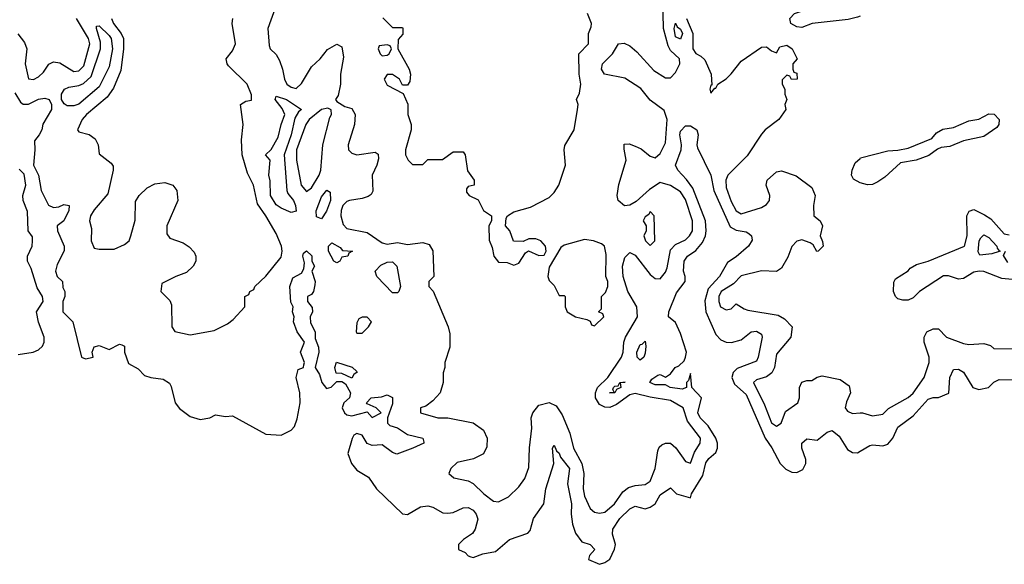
# Model space of a CAD drawing. Header units: inches. Extents: x 2601682 to 2755810, y 449311 to 584050.
# Tile 119 of 256: x 2666676 to 2670571, y 463871 to 466025. Entities that reach past the tile are written whole.
import ezdxf

# ---------------------------------------------------------------- set-up
doc = ezdxf.new("R2010")
doc.units = ezdxf.units.IN
doc.header["$MEASUREMENT"] = 0
doc.layers.add('C6466', color=7, linetype='Continuous')
doc.layers.add('C6476', color=7, linetype='Continuous')

msp = doc.modelspace()

# ---------------------------------------------------------------- linework, layer by layer
at = {"layer": 'C6466', "color": 2}
for points, elevation in [([(2670000, 466039.2), (2669990, 466035.3), (2669953.6, 466026.4), (2669810.3, 466009.7), (2669770, 465994.5), (2669750, 465996.2), (2669726, 466010), (2669722.7, 466030), (2669741.2, 466050), (2669790, 466065.3), (2669816.8, 466083.2), (2669951, 466129), (2670000, 466150.4)], 6), ([(2667686, 466070), (2667657, 465990), (2667663, 465923), (2667666.8, 465910), (2667690, 465886.8), (2667703.7, 465863.7), (2667715.8, 465830), (2667723.1, 465790), (2667733, 465770), (2667750, 465757.6), (2667770, 465752.4), (2667790, 465773), (2667830, 465839.1), (2667864, 465870), (2667893.4, 465906.6), (2667930, 465927.7), (2667950, 465917.3), (2667956.2, 465876.2), (2667945.5, 465810), (2667944.9, 465770), (2667935.3, 465724.7), (2667924.7, 465710), (2667930, 465702), (2667962, 465682), (2667990, 465673.4), (2668002.4, 465650), (2668000.3, 465610), (2667975.3, 465530), (2667977.1, 465510), (2667990, 465497.1), (2668010, 465490.3), (2668081.4, 465501.4), (2668093.7, 465493.7), (2668095.1, 465475.1), (2668088.8, 465450), (2668070.3, 465410), (2668073.3, 465346.7), (2668065.8, 465334.2), (2668053.9, 465326.1), (2668030, 465317.7), (2667981, 465310), (2667970, 465305.6), (2667954.4, 465290), (2667946.9, 465270), (2667946.7, 465250), (2667955.1, 465215.1), (2667970, 465198.7), (2668050, 465183.1), (2668110, 465142), (2668130, 465137), (2668170, 465144.4), (2668210, 465136.3), (2668270, 465144), (2668295.9, 465135.9), (2668310.7, 465110.7), (2668314, 465010), (2668294, 464990), (2668294, 464970), (2668311.3, 464951.3), (2668371, 464810), (2668376.9, 464783.1), (2668378, 464730), (2668358, 464670), (2668358, 464650), (2668351.1, 464628.9), (2668350.8, 464590), (2668338.8, 464550), (2668310, 464517.2), (2668282.8, 464497.2), (2668262, 464490), (2668262, 464470), (2668330, 464450.8), (2668370, 464450.6), (2668470, 464431), (2668510, 464402), (2668524.7, 464370), (2668523.6, 464336.4), (2668510, 464308), (2668471.1, 464288.9), (2668406.4, 464273.6), (2668382, 464250), (2668374, 464230), (2668392.7, 464212.7), (2668450, 464201), (2668470, 464191.3), (2668511.3, 464150), (2668550, 464121), (2668570, 464118), (2668610, 464138), (2668650, 464178), (2668674, 464210), (2668690, 464254), (2668692.5, 464332.5), (2668701.2, 464410), (2668699.3, 464450), (2668706, 464470), (2668730, 464500.7), (2668770, 464510.7), (2668798.3, 464498.3), (2668822.4, 464462.4), (2668852, 464390), (2668866, 464330), (2668900.2, 464270), (2668906.9, 464230), (2668904.6, 464170), (2668910, 464141), (2668932.5, 464092.5), (2668950, 464077.3), (2668970, 464074), (2668990, 464078), (2669029.4, 464110), (2669062.4, 464157.6), (2669084.4, 464175.6), (2669110, 464183.1), (2669150, 464186.4), (2669170, 464200.5), (2669189.7, 464250), (2669200.1, 464319.9), (2669205.9, 464334.1), (2669216.3, 464343.7), (2669230, 464350.5), (2669250.3, 464350.4), (2669271.8, 464331.8), (2669310, 464278), (2669330, 464271), (2669345.1, 464314.9), (2669367.3, 464350), (2669369.6, 464370), (2669317.4, 464437.4), (2669300.5, 464490), (2669250, 464519.2), (2669170, 464531.7), (2669110, 464547.2), (2669090, 464541.5), (2669037.2, 464502.8), (2669010, 464491.9), (2668990, 464493.1), (2668970, 464503.5), (2668953.3, 464530), (2668953.1, 464550), (2668961.1, 464570), (2669002.3, 464610), (2669056, 464690), (2669062.7, 464710), (2669065.1, 464750), (2669072.6, 464770), (2669119.2, 464850), (2669116.5, 464890), (2669082, 464950), (2669063.1, 465010), (2669059.8, 465050), (2669070, 465084), (2669090, 465103.8), (2669110, 465094), (2669170, 465017.4), (2669190, 465001.7), (2669210, 465000.3), (2669230, 465026), (2669236.8, 465043.2), (2669250, 465114.4), (2669270, 465136), (2669310, 465154), (2669326, 465170), (2669337.4, 465190), (2669336.9, 465230), (2669310, 465314.5), (2669290, 465344.7), (2669250, 465369.6), (2669210, 465380.7), (2669167, 465353), (2669114.3, 465305.7), (2669090, 465291.1), (2669068.7, 465288.7), (2669043.5, 465310), (2669039.7, 465330), (2669046.3, 465373.7), (2669075.1, 465470), (2669066.8, 465513.2), (2669067.5, 465532.5), (2669086.3, 465533.7), (2669110, 465524.9), (2669133.7, 465513.7), (2669170, 465485.5), (2669190, 465479.1), (2669210, 465496), (2669230, 465538), (2669237.4, 465630), (2669225.4, 465665.4), (2669170, 465707.3), (2669133.4, 465753.4), (2669070, 465794.2), (2668989.7, 465809.7), (2668977, 465830), (2668980.7, 465850), (2669020.9, 465890), (2669045.2, 465930), (2669067.2, 465932.8), (2669090, 465921.3), (2669117.5, 465897.5), (2669184.7, 465824.7), (2669230, 465794.8), (2669250, 465794.8), (2669270, 465816.3), (2669287.3, 465850), (2669286.6, 465870), (2669250, 465902.9), (2669241.4, 465921.4), (2669222.9, 465990), (2669219.7, 466110)], 6), ([(2668112.7, 466032.7), (2668150, 465994), (2668190, 465994), (2668192, 465990), (2668191.6, 465968.4), (2668172.7, 465947.3), (2668172, 465910), (2668216, 465830), (2668222, 465810), (2668219.6, 465780.4), (2668210, 465766), (2668190, 465766), (2668178, 465790), (2668150, 465808.7), (2668130, 465808), (2668118, 465790), (2668130, 465766), (2668192.7, 465732.7), (2668211.1, 465691.1), (2668211, 465650), (2668224.7, 465610), (2668224.7, 465590), (2668202, 465510), (2668202, 465490), (2668212, 465470), (2668230, 465452), (2668270, 465452), (2668290, 465472), (2668348.4, 465471.6), (2668390, 465502), (2668430, 465502), (2668438, 465490), (2668446.8, 465426.8), (2668474, 465390), (2668474, 465370), (2668450, 465366), (2668443.6, 465356.4), (2668443.6, 465343.6), (2668454, 465330), (2668490, 465312), (2668510.9, 465270.9), (2668542, 465250), (2668542, 465230), (2668532, 465210), (2668532.7, 465152.7), (2668544.7, 465124.7), (2668551.3, 465090), (2668570, 465066.8), (2668604.7, 465064.7), (2668630, 465054), (2668650, 465062), (2668676.4, 465103.6), (2668688.4, 465111.6), (2668730, 465092), (2668750, 465094), (2668758, 465110), (2668755.3, 465130), (2668738, 465150), (2668718, 465158), (2668690, 465158), (2668667.3, 465147.3), (2668628.7, 465148.7), (2668615.3, 465190), (2668598, 465210), (2668600.4, 465239.6), (2668606, 465250), (2668630, 465264.7), (2668696.5, 465283.5), (2668770, 465322), (2668790, 465342), (2668809.1, 465370.9), (2668835.6, 465450), (2668829.3, 465510), (2668832.1, 465527.9), (2668869.2, 465590), (2668882.7, 465670), (2668885.2, 465690), (2668879, 465710), (2668890, 465734), (2668895.3, 465770), (2668888.7, 465810), (2668888, 465890), (2668926, 465930), (2668926, 465970), (2668936.4, 465996.4), (2668938, 466010), (2668922, 466050)], 10), ([(2666668.6, 465968.6), (2666694.8, 465934.8), (2666704.7, 465910), (2666697.7, 465850), (2666710.6, 465790.6), (2666730, 465788.4), (2666750, 465799.3), (2666770, 465817.3), (2666791.3, 465848.7), (2666810, 465858.4), (2666834.8, 465854.8), (2666890, 465820.3), (2666910, 465823.1), (2666930, 465843), (2666952.8, 465930), (2666948.5, 465950), (2666900.9, 466030)], 6), ([(2667039, 466030), (2667046.3, 466010), (2667076.9, 465970), (2667086.7, 465950), (2667086.9, 465910), (2667076.5, 465823.5), (2667046.3, 465753.7), (2667022, 465718), (2666940.7, 465650), (2666922.8, 465630), (2666904.7, 465590), (2666910, 465582), (2666950.7, 465570.7), (2666974.4, 465554.4), (2666986, 465530), (2666990, 465494), (2667038, 465458), (2667045.4, 465445.4), (2667046, 465430), (2667024, 465336), (2666970, 465273.2), (2666956, 465250), (2666951.3, 465230), (2666959.8, 465199.8), (2666958.8, 465150), (2666970, 465122), (2666990, 465118), (2667050, 465118), (2667090, 465136), (2667108.7, 465150), (2667116, 465170), (2667132.7, 465232.7), (2667134, 465306), (2667148.7, 465330), (2667180.2, 465359.8), (2667210, 465376), (2667250, 465381), (2667282, 465370), (2667298, 465350), (2667301, 465310), (2667257.3, 465210), (2667258, 465178), (2667270, 465161), (2667322, 465142), (2667346.4, 465126.4), (2667365.4, 465105.4), (2667372, 465090), (2667372, 465070), (2667362, 465050), (2667335.3, 465024.7), (2667294, 465010), (2667238, 464982), (2667234, 464950), (2667270, 464914), (2667276.9, 464896.9), (2667278, 464810), (2667290, 464792), (2667350, 464778.8), (2667444.7, 464795.3), (2667498, 464822), (2667520.4, 464839.6), (2667566, 464890), (2667566, 464930), (2667582, 464938), (2667586, 464950), (2667602, 464958), (2667606, 464970), (2667650, 465011.3), (2667710, 465086), (2667714.5, 465110), (2667711.6, 465130), (2667690, 465179), (2667649.6, 465250), (2667616.6, 465296.6), (2667600.7, 465370), (2667577.6, 465417.6), (2667556.3, 465490), (2667552.6, 465550), (2667560.5, 465610), (2667549, 465690), (2667570, 465702.8), (2667592.9, 465707.1), (2667592.7, 465727.3), (2667575.6, 465770), (2667502, 465842), (2667496, 465850), (2667493.2, 465870), (2667518, 465902), (2667529.5, 465930), (2667516.4, 466010), (2667519.1, 466030)], 6), ([(2669313.4, 466030), (2669339.1, 465970), (2669339.1, 465910), (2669350, 465891), (2669370, 465881), (2669385.8, 465865.8), (2669410.8, 465810), (2669414, 465766), (2669410, 465766), (2669406, 465750), (2669410, 465734), (2669426, 465754), (2669430, 465754), (2669438, 465770), (2669470, 465791), (2669490, 465810.7), (2669530, 465860.7), (2669610, 465916), (2669630, 465918), (2669650, 465902), (2669670, 465894), (2669682.7, 465917.3), (2669710, 465924.7), (2669731.3, 465910), (2669752, 465870), (2669734, 465850), (2669734, 465830), (2669738, 465818), (2669750, 465814), (2669752, 465790), (2669728.4, 465788.4), (2669722, 465802), (2669710, 465806), (2669692.7, 465787.3), (2669692, 465770), (2669702, 465750), (2669702, 465730), (2669711, 465710), (2669702, 465690), (2669706, 465670), (2669678.8, 465630), (2669624.9, 465590), (2669610, 465572.7), (2669553, 465487), (2669477.4, 465410), (2669469.1, 465390), (2669470, 465361), (2669490, 465305.5), (2669510, 465268.5), (2669530, 465257), (2669610, 465282), (2669630, 465294), (2669642, 465310), (2669643.7, 465330), (2669629.2, 465370), (2669633.2, 465390), (2669670, 465422.8), (2669690, 465426.8), (2669747.5, 465407.5), (2669810, 465362), (2669822.8, 465330), (2669816, 465290), (2669818, 465250), (2669842, 465230), (2669851.3, 465210), (2669842, 465170), (2669852, 465148), (2669854, 465130), (2669834, 465110), (2669828.9, 465108.9), (2669815.3, 465135.3), (2669803.1, 465143.1), (2669770, 465154), (2669750, 465148.7), (2669730, 465128), (2669714.4, 465085.6), (2669690, 465042), (2669670, 465029), (2669610, 465032.3), (2669530, 465012.3), (2669499.9, 464980.1), (2669451, 464950), (2669441.6, 464930), (2669441.6, 464910), (2669448.2, 464890), (2669470, 464878), (2669490, 464882), (2669510, 464902), (2669541.4, 464881.4), (2669556.8, 464876.8), (2669675.9, 464855.9), (2669701.4, 464841.4), (2669732, 464810), (2669726.8, 464770), (2669670, 464702), (2669662.4, 464650), (2669651.8, 464628.2), (2669630, 464613.3), (2669590, 464601.2), (2669578.8, 464590), (2669622, 464502), (2669650, 464431), (2669670, 464418), (2669688, 464430), (2669704.8, 464475.2), (2669754, 464510), (2669761.2, 464530), (2669761.2, 464570), (2669770, 464591.3), (2669790, 464598), (2669810, 464598), (2669830, 464611), (2669850, 464616), (2669922, 464602), (2669956.8, 464576.8), (2669962.8, 464550), (2669946, 464514), (2669941.6, 464490), (2669950, 464477.3), (2669970, 464468.2), (2670000, 464469.9)], 6), ([(2666656.1, 465736.1), (2666678.8, 465698.8), (2666690, 465691), (2666710, 465690.8), (2666750, 465710.5), (2666774.8, 465714.8), (2666792, 465710), (2666801, 465690), (2666801, 465670), (2666767.5, 465612.5), (2666764, 465590), (2666753.4, 465570), (2666734.4, 465545.6), (2666736.3, 465510), (2666730.7, 465450), (2666750.8, 465410), (2666761, 465350), (2666790, 465292), (2666810, 465282), (2666830, 465284.7), (2666850, 465294.8), (2666872, 465290), (2666870.8, 465270), (2666850.7, 465230), (2666824.7, 465210), (2666826, 465190), (2666852, 465130), (2666851.6, 465111.6), (2666823.5, 465056.5), (2666818, 465030), (2666824.7, 465010), (2666844.7, 464990), (2666846.4, 464966.4), (2666854, 464950), (2666854, 464930), (2666846.8, 464910), (2666846.8, 464870), (2666886, 464830), (2666920.7, 464690), (2666936.6, 464683.4), (2666966, 464690), (2666962, 464710), (2666970, 464731), (2666990, 464736), (2667030, 464721), (2667070, 464742), (2667079.6, 464739.6), (2667090, 464734), (2667091, 464710), (2667106, 464666), (2667144.5, 464644.5), (2667170, 464618), (2667194, 464610), (2667244, 464604), (2667268, 464588), (2667274.9, 464574.9), (2667290.3, 464510), (2667307.6, 464487.6), (2667350, 464455.8), (2667390, 464443.7), (2667428, 464450), (2667450, 464462), (2667490, 464456), (2667518, 464458), (2667650, 464386), (2667710, 464382), (2667750, 464402), (2667763.1, 464416.9), (2667773.6, 464446.4), (2667785.2, 464510), (2667784, 464550), (2667769, 464610), (2667778, 464642), (2667798, 464650), (2667800.4, 464659.6), (2667802, 464670), (2667786, 464710), (2667802, 464750), (2667774, 464790), (2667759, 464830), (2667762, 464850), (2667755.3, 464870), (2667758, 464890), (2667748, 464908), (2667744, 464970), (2667756.4, 465003.6), (2667790, 465022), (2667800.2, 465039.8), (2667803.1, 465063.1), (2667795.3, 465090), (2667798, 465102), (2667810.9, 465110.9), (2667830.9, 465090.9), (2667832, 465070), (2667842, 465050), (2667832, 465030), (2667844.7, 464990), (2667843.6, 464976.4), (2667838, 464950), (2667830, 464938), (2667814, 464930), (2667814, 464910), (2667832.7, 464887.3), (2667834, 464870), (2667824.7, 464850), (2667826.4, 464826.4), (2667844.7, 464790), (2667844.7, 464764.7), (2667858, 464730), (2667858.8, 464710), (2667844.7, 464650), (2667862, 464622), (2667871.3, 464590), (2667890, 464566), (2667908.4, 464571.6), (2667930, 464594), (2667950, 464594), (2667964.7, 464584.7), (2667984.7, 464550), (2667981, 464530), (2667958, 464510), (2667951, 464490), (2667961, 464470), (2667970, 464462.8), (2667990, 464458.8), (2668050, 464474), (2668070, 464452), (2668106, 464470), (2668086, 464490), (2668050, 464506), (2668048, 464510), (2668066, 464530), (2668107, 464533), (2668130, 464541), (2668150, 464531.3), (2668150, 464506), (2668131.3, 464450), (2668131.3, 464430), (2668140.7, 464420.7), (2668170, 464410.7), (2668210, 464384), (2668270.4, 464370.4), (2668274.4, 464354.4), (2668274.8, 464350), (2668231.3, 464330), (2668167.5, 464307.5), (2668150, 464313.2), (2668110, 464344), (2668070, 464341.2), (2668050, 464349.2), (2668030, 464382), (2668010, 464388.7), (2667998, 464382), (2667990.9, 464369.1), (2667974, 464310), (2667988.2, 464270), (2668010, 464243), (2668055.3, 464215.3), (2668086.8, 464170), (2668190, 464070.8), (2668210, 464068), (2668262, 464098), (2668290, 464102), (2668310, 464097), (2668350, 464075.5), (2668370, 464073), (2668390, 464076.3), (2668430, 464094.4), (2668450, 464095.8), (2668470, 464084.9), (2668481.6, 464070), (2668488, 464050), (2668477.3, 464010), (2668467.5, 463992.5), (2668432, 463970), (2668412, 463950), (2668412, 463930), (2668438, 463918), (2668450, 463904.7), (2668460.7, 463900.7), (2668470, 463898.8), (2668507.3, 463912.7), (2668557.6, 463922.4), (2668614, 463970), (2668685.6, 463994.4), (2668695.1, 464004.9), (2668707.9, 464052.1), (2668749.5, 464110.5), (2668757, 464170), (2668789.3, 464270), (2668784, 464330), (2668790, 464342), (2668799.6, 464319.6), (2668810, 464311.3), (2668814.9, 464294.9), (2668850.4, 464250), (2668843, 464190), (2668859.3, 464110), (2668857.3, 464070), (2668862.8, 464030), (2668874, 463994), (2668899.6, 463959.6), (2668932, 463950), (2668951.3, 463930), (2668930, 463906), (2668926, 463890), (2668970, 463871.3), (2668990, 463878), (2669010, 463892), (2669029.1, 463930.9), (2669032.7, 463950), (2669020.9, 463990), (2669022, 464010), (2669050, 464052.2), (2669090, 464090.7), (2669110, 464100.7), (2669150, 464090.5), (2669170, 464097.1), (2669189.6, 464110.4), (2669210, 464146), (2669250, 464174), (2669274, 464150), (2669330, 464134), (2669334, 464150), (2669378, 464222), (2669390, 464272), (2669402, 464290), (2669430, 464314), (2669436.9, 464330), (2669436.4, 464350), (2669429.7, 464370), (2669398.8, 464418.8), (2669367.6, 464450), (2669358.4, 464470), (2669372.7, 464530), (2669335.3, 464570), (2669330, 464626), (2669322, 464598), (2669314, 464590), (2669314, 464570), (2669295.9, 464564.1), (2669248.7, 464570), (2669230, 464581.2), (2669190, 464581.2), (2669168, 464590), (2669176.4, 464603.6), (2669200.4, 464619.6), (2669210, 464622), (2669230, 464611.3), (2669250, 464624.7), (2669268.7, 464650), (2669283.7, 464656.3), (2669304.1, 464675.9), (2669309.5, 464690), (2669314, 464710), (2669290, 464784), (2669270, 464828), (2669242, 464850), (2669244, 464870), (2669274.5, 464945.5), (2669308.7, 464990), (2669308.7, 465010), (2669302, 465030), (2669304, 465070), (2669317.2, 465090), (2669350, 465112.7), (2669376.4, 465143.6), (2669388.3, 465170), (2669391.5, 465190), (2669388.4, 465230), (2669338.4, 465358.4), (2669313.5, 465393.5), (2669279.5, 465430), (2669269.6, 465450), (2669292, 465510), (2669294, 465530), (2669287.1, 465570), (2669290, 465584.7), (2669310, 465604.9), (2669330, 465605.5), (2669354, 465590), (2669360.4, 465570), (2669354, 465530), (2669357.7, 465517.7), (2669410.3, 465410.4), (2669421.6, 465350), (2669486, 465206), (2669510, 465192.2), (2669550, 465186), (2669559.9, 465179.9), (2669570.6, 465170), (2669572.8, 465152.8), (2669559.1, 465130), (2669510, 465087), (2669475.8, 465064.2), (2669444.4, 465010), (2669399.7, 464960.3), (2669386.6, 464913.4), (2669390.3, 464870), (2669430, 464780.7), (2669450, 464759.3), (2669470, 464750.4), (2669491.5, 464748.5), (2669530, 464759.3), (2669570, 464790.6), (2669590, 464793.4), (2669610, 464782), (2669613.4, 464770), (2669597.1, 464690), (2669590, 464674), (2669513.9, 464646.1), (2669498.4, 464630), (2669493.4, 464610), (2669504, 464584), (2669550, 464543), (2669624.7, 464370), (2669651.6, 464331.6), (2669683.6, 464270), (2669707, 464247), (2669730, 464236.2), (2669750, 464234.7), (2669773.2, 464246.8), (2669785.4, 464270), (2669785.3, 464285.3), (2669769.7, 464330), (2669770, 464350.7), (2669790, 464368), (2669830, 464362), (2669870, 464394), (2669890, 464400.7), (2669918, 464378), (2669950, 464324.9), (2669970, 464313.7), (2669990, 464312.7), (2670000, 464318.6)], 2), ([(2670000, 465380.4), (2669974.5, 465394.5), (2669966.3, 465410), (2669968.4, 465430), (2669981.5, 465458.5), (2670000, 465476.3)], 6), ([(2666670, 464701.5), (2666729.7, 464710.3), (2666750, 464719.1), (2666765.8, 464734.2), (2666772.7, 464750), (2666773.2, 464770), (2666750, 464828.7), (2666742, 464870), (2666769, 464911), (2666766, 464930), (2666744.9, 464964.9), (2666721.2, 465041.2), (2666706.6, 465070), (2666706.3, 465090), (2666724.5, 465130), (2666727, 465150), (2666726, 465166), (2666709.6, 465190), (2666706.6, 465266.6), (2666689.7, 465310), (2666688.2, 465330), (2666699.5, 465370), (2666693.6, 465413.6), (2666674, 465434)], 2)]:
    msp.add_lwpolyline(points, dxfattribs=dict(at, elevation=elevation))
for points, elevation in [([(2669290, 465947.8), (2669270, 465957.2), (2669265.1, 465990), (2669270, 466010.8), (2669276.7, 465996.7), (2669290, 465987.3), (2669297.4, 465970)], 2), ([(2666863.9, 465683.9), (2666851.9, 465691.9), (2666841.2, 465710), (2666841.2, 465730), (2666853.2, 465750), (2666870, 465758.4), (2666910, 465764.9), (2666927.6, 465772.4), (2666959, 465801), (2666995.1, 465910), (2666995.8, 465935.8), (2666979, 465990), (2666980.2, 465999.8), (2666990, 466001), (2667030, 465963), (2667038, 465950), (2667042.6, 465910), (2667030, 465839), (2666990, 465759.6), (2666910, 465691.5), (2666890, 465684)], 2), ([(2668130, 465926), (2668098, 465922), (2668094, 465910), (2668102, 465890), (2668110, 465882), (2668130, 465884.7), (2668138, 465890), (2668146, 465910), (2668142, 465922)], 10), ([(2667750, 465262.7), (2667710, 465279.3), (2667690, 465293.2), (2667667.8, 465330), (2667667.3, 465387.3), (2667661.2, 465410), (2667666, 465470), (2667648, 465490), (2667670, 465511.3), (2667698.9, 465561.1), (2667709.8, 465610.2), (2667724.5, 465650), (2667714, 465674), (2667686, 465710), (2667690, 465722), (2667730.7, 465710), (2667790.5, 465670.5), (2667779.1, 465660.9), (2667763.8, 465636.2), (2667750.2, 465570), (2667722, 465490), (2667732.7, 465350), (2667737.1, 465337.1), (2667758.4, 465310), (2667767.3, 465290), (2667770, 465268)], 2), ([(2667895.3, 465675.3), (2667870, 465669.5), (2667820.9, 465630), (2667808, 465610), (2667770.2, 465510), (2667770.2, 465470), (2667788.9, 465370), (2667810, 465346), (2667830, 465360.5), (2667860.5, 465410), (2667866.6, 465430), (2667875.4, 465530), (2667902.4, 465637.6), (2667909, 465650), (2667908.4, 465668.4)], 6), ([(2667870, 465238), (2667850, 465246), (2667849, 465269), (2667870, 465324.7), (2667891, 465351), (2667903.6, 465343.6), (2667904.9, 465310), (2667890, 465268)], 2), ([(2669170, 465266), (2669164.7, 465255.3), (2669150, 465246), (2669142, 465230), (2669154, 465210), (2669154, 465190), (2669144.7, 465170), (2669152, 465150), (2669170, 465132), (2669188, 465150), (2669186, 465250)], 10), ([(2668910, 465155.3), (2668830, 465134), (2668816, 465124), (2668770, 465046), (2668764.7, 465010), (2668770, 464994), (2668790, 464974), (2668810, 464934), (2668830, 464934), (2668834, 464930), (2668834, 464890), (2668842, 464870), (2668874, 464850), (2668919.6, 464839.6), (2668932.7, 464832.7), (2668938, 464818), (2668950, 464814), (2668986, 464850), (2668982, 464862), (2668966, 464870), (2668978, 464882), (2668978, 464930), (2668993.6, 464946.4), (2669002, 464970), (2669002, 464990), (2668994, 465010), (2668996, 465096), (2668988.9, 465128.9), (2668978, 465138), (2668946, 465150)], 10), ([(2667930, 465064), (2667918, 465070), (2667898, 465110), (2667898, 465130), (2667910, 465142), (2667943.6, 465123.6), (2667952.7, 465112.7), (2667992, 465110), (2667978, 465102), (2667974, 465090), (2667950, 465086), (2667942, 465070)], 2), ([(2668150, 464945.2), (2668088.7, 465010), (2668082, 465030), (2668105.1, 465054.9), (2668130, 465065.5), (2668150, 465067.3), (2668167.3, 465050), (2668182.8, 464970), (2668176, 464950), (2668170, 464945.2)], 2), ([(2668030, 464848.7), (2668018, 464842), (2668010, 464826), (2668006.8, 464790), (2668010, 464786), (2668030, 464786), (2668055.3, 464810), (2668068, 464830), (2668050, 464848)], 6), ([(2669130, 464679), (2669119, 464690), (2669117.2, 464710), (2669130, 464741), (2669138, 464742), (2669150, 464754), (2669153.4, 464733.4), (2669150, 464706), (2669144.7, 464690)], 2), ([(2667990, 464608), (2667950, 464626), (2667927.3, 464627.3), (2667922, 464650), (2667929.2, 464670.8), (2667991.3, 464651.3), (2668010, 464634), (2668010.7, 464630.7), (2667998, 464622)], 2), ([(2669030, 464549.7), (2669009.6, 464550), (2669028, 464552), (2669022.7, 464562.7), (2669024.5, 464570), (2669030, 464575.5), (2669043.1, 464576.9), (2669050, 464590.7), (2669071.1, 464591.1), (2669051.6, 464588.4), (2669053.4, 464570), (2669036.8, 464563.2)], 2)]:
    msp.add_lwpolyline(points, close=True, dxfattribs=dict(at, elevation=elevation))
at = {"layer": 'C6476', "color": 2}
for points, elevation in [([(2670000, 465476.3), (2670001.9, 465478.1), (2670110, 465506), (2670150, 465508.4), (2670190, 465516.9), (2670284.2, 465555.8), (2670302.8, 465577.2), (2670327.6, 465592.4), (2670370, 465598.6), (2670430, 465625.2), (2670470, 465632.2), (2670510, 465652.3), (2670531.1, 465651.1), (2670550.3, 465630.3), (2670549.1, 465610), (2670541.4, 465598.6), (2670490, 465563.5), (2670410, 465546.2), (2670355.8, 465524.2), (2670320.9, 465519.1), (2670306.4, 465513.6), (2670271.8, 465488.2), (2670222.8, 465470), (2670160.5, 465459.5), (2670097.6, 465402.4), (2670070, 465383.6), (2670050, 465372.8), (2670030, 465372.1), (2670000.2, 465380.2), (2670000, 465380.4)], 6), ([(2670602.3, 464997.7), (2670561.6, 465001.6), (2670490, 465029.6), (2670470.9, 465030.9), (2670450, 465027.1), (2670410, 465001), (2670390, 464999.2), (2670350, 465012), (2670330, 465012.2), (2670234.9, 464950), (2670210, 464925.6), (2670190, 464915.4), (2670170, 464915.4), (2670150, 464921.6), (2670140.7, 464930), (2670132.6, 464950), (2670133.4, 464986.6), (2670140.1, 464999.9), (2670190, 465031.3), (2670198, 465042), (2670223.6, 465056.4), (2670270, 465070.4), (2670413, 465130), (2670423.5, 465170), (2670422.9, 465250), (2670432.1, 465267.9), (2670450, 465274.8), (2670493.1, 465253.1), (2670516.9, 465236.9), (2670570, 465178.7), (2670590, 465174)], 6), ([(2670584.9, 465064.9), (2670568, 465092), (2670575.3, 465110)], 2), ([(2670000, 464469.9), (2670010.5, 464470.5), (2670050, 464458), (2670090, 464464.9), (2670113.1, 464486.9), (2670190, 464530.4), (2670210, 464548.2), (2670254, 464610), (2670274, 464670), (2670273.2, 464690), (2670254, 464750), (2670254, 464770), (2670264, 464790), (2670290, 464802.8), (2670310, 464802.8), (2670342, 464770), (2670410, 464744.9), (2670430, 464740.7), (2670490, 464744), (2670516.3, 464736.3), (2670530, 464724.7), (2670610, 464722.8)], 6), ([(2670000, 464318.6), (2670038.6, 464341.4), (2670050, 464344), (2670090, 464339.3), (2670110, 464346.7), (2670130, 464370.7), (2670150, 464413.4), (2670210, 464458.4), (2670270, 464523.8), (2670290, 464530.5), (2670310, 464530.6), (2670351.9, 464548.1), (2670355.1, 464610), (2670370, 464641.6), (2670390, 464642.4), (2670410, 464630.5), (2670446.4, 464570), (2670470, 464562), (2670508.7, 464570), (2670530, 464591), (2670550, 464602.8), (2670650, 464600.5)], 2)]:
    msp.add_lwpolyline(points, dxfattribs=dict(at, elevation=elevation))
at = {"layer": 'C6476', "color": 2, "elevation": 2}
msp.add_lwpolyline([(2670474, 465094), (2670466.8, 465106.8), (2670472, 465150), (2670478, 465162), (2670490, 465174), (2670510, 465163.8), (2670540.7, 465130), (2670542, 465122), (2670550.7, 465110.7), (2670554, 465110), (2670550, 465108.7), (2670521.4, 465098.6)], close=True, dxfattribs=at)

doc.saveas('drawing.dxf')
